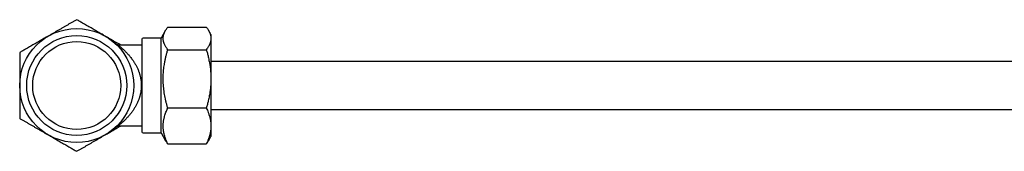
# Model space of a CAD drawing. Header units: millimetres. Extents: x 8 to 869, y 12 to 873.
# Tile 16 of 24: x 340 to 504, y 469 to 491. Entities that reach past the tile are written whole.
import ezdxf

# ---------------------------------------------------------------- set-up
doc = ezdxf.new("R2010")
doc.units = ezdxf.units.MM

msp = doc.modelspace()

# ---------------------------------------------------------------- linework, layer by layer
at = {"color": 7, "linetype": 'Continuous', "lineweight": 30}
for p, q in [((363.98, 489.64), (363.22, 488.33)), ((364.33, 490.16), (370.76, 490.16)), ((371.52, 488.93), (371.12, 489.63)), ((363.22, 488.33), (360.22, 488.33)), ((363.22, 474.16), (363.22, 488.33)), ((371.52, 488.93), (371.52, 488.28)), ((371.52, 488.28), (371.52, 481.54)), ((360.02, 487.15), (356.08, 487.15)), ((364.33, 486.4), (370.76, 486.4)), ((561.22, 484.43), (371.52, 484.43)), ((371.52, 481.54), (371.52, 473.69)), ((370.76, 476.67), (364.33, 476.67)), ((371.52, 476.43), (561.22, 476.43)), ((356.08, 473.71), (360.02, 473.71)), ((363.22, 472.53), (363.22, 474.16)), ((371.52, 473.69), (371.52, 471.93)), ((360.22, 472.53), (363.22, 472.53)), ((363.22, 472.53), (363.98, 471.23)), ((371.12, 471.23), (371.52, 471.93)), ((364.33, 470.7), (370.76, 470.7))]:
    msp.add_line(p, q, dxfattribs=at)
for radius in [9.5, 8.33, 7.33]:
    msp.add_circle((349.16, 480.43), radius, dxfattribs=at)
for centre, start, end in [((360.22, 488.13), 90, 180), ((360.22, 472.73), 180, 270)]:
    msp.add_arc(centre, 0.2, start, end, dxfattribs=at)
for points, knots in [([(349.16, 491.4), (349.02, 491.32), (348.75, 491.17), (348.34, 490.93), (347.92, 490.69), (347.51, 490.45), (347.09, 490.21), (346.67, 489.96), (346.24, 489.72), (345.81, 489.47), (345.38, 489.22), (344.94, 488.97), (344.51, 488.72), (344.09, 488.48), (343.7, 488.25), (343.33, 488.04), (342.96, 487.82), (342.59, 487.61), (342.23, 487.4), (341.86, 487.19), (341.49, 486.97), (341.12, 486.76), (340.69, 486.51), (340.2, 486.23), (339.84, 486.02), (339.66, 485.92)], [0, 0, 0, 0, 0.0440074, 0.0880182, 0.1320242, 0.1762054, 0.220392, 0.2645714, 0.3094751, 0.3543869, 0.399289, 0.4445356, 0.4897925, 0.5350387, 0.5733307, 0.611629, 0.6499216, 0.6884226, 0.7269294, 0.7654314, 0.8044604, 0.843494, 0.8825241, 0.9412614, 1, 1, 1, 1]), ([(356.52, 487.15), (356.4, 487.22), (356.14, 487.37), (355.74, 487.6), (355.31, 487.85), (354.88, 488.1), (354.44, 488.35), (354.01, 488.6), (353.59, 488.84), (353.2, 489.07), (352.83, 489.28), (352.46, 489.49), (352.09, 489.71), (351.73, 489.92), (351.36, 490.13), (350.99, 490.34), (350.62, 490.56), (350.19, 490.8), (349.7, 491.09), (349.34, 491.3), (349.16, 491.4)], [0, 0, 0, 0, 0.047628, 0.105777, 0.163938, 0.222086, 0.280679, 0.339287, 0.39788, 0.447468, 0.497064, 0.546652, 0.596511, 0.646376, 0.696236, 0.746778, 0.797326, 0.84787, 0.923934, 1, 1, 1, 1]), ([(364.33, 486.4), (364.27, 486.48), (364.15, 486.64), (364.01, 486.86), (363.91, 487.06), (363.82, 487.22), (363.75, 487.39), (363.69, 487.56), (363.64, 487.73), (363.6, 487.9), (363.58, 488.07), (363.57, 488.24), (363.57, 488.41), (363.59, 488.56), (363.61, 488.71), (363.64, 488.85), (363.69, 489), (363.74, 489.15), (363.81, 489.32), (363.9, 489.51), (364.03, 489.73), (364.17, 489.95), (364.28, 490.09), (364.33, 490.16)], [0, 0, 0, 0, 0.066012, 0.132022, 0.176204, 0.220391, 0.26457, 0.309474, 0.354386, 0.399288, 0.444535, 0.489792, 0.535039, 0.573331, 0.61163, 0.649922, 0.688424, 0.726931, 0.765433, 0.823977, 0.882523, 0.941261, 1, 1, 1, 1]), ([(370.76, 490.16), (370.82, 490.09), (370.93, 489.94), (371.06, 489.73), (371.16, 489.55), (371.24, 489.4), (371.32, 489.24), (371.38, 489.08), (371.43, 488.92), (371.47, 488.77), (371.5, 488.6), (371.52, 488.44), (371.52, 488.34), (371.52, 488.28)], [0, 0, 0, 0, 0.123624, 0.247245, 0.329939, 0.412642, 0.495333, 0.57917, 0.66302, 0.746854, 0.831231, 0.915624, 1, 1, 1, 1]), ([(356.08, 487.15), (356.07, 487.16), (356.03, 487.17), (355.97, 487.2), (355.9, 487.23), (355.84, 487.27), (355.78, 487.3), (355.72, 487.34), (355.67, 487.37), (355.63, 487.4), (355.6, 487.43), (355.57, 487.44), (355.55, 487.46), (355.54, 487.47), (355.53, 487.48), (355.52, 487.49), (355.52, 487.49), (355.51, 487.5), (355.51, 487.5), (355.5, 487.5), (355.5, 487.51), (355.5, 487.51), (355.5, 487.51), (355.5, 487.51)], [0, 0, 0, 0, 0.0478441, 0.1313351, 0.2125623, 0.2911132, 0.3664169, 0.4375956, 0.5030651, 0.5597903, 0.6042908, 0.6371912, 0.6621123, 0.6822807, 0.7001765, 0.7178637, 0.7369393, 0.7590538, 0.7864402, 0.8218738, 0.8690632, 0.9328559, 1, 1, 1, 1]), ([(360.02, 488.13), (360.02, 488.13), (360.02, 488.13), (360.02, 488.11), (360.02, 488.07), (360.02, 488.02), (360.02, 487.96), (360.02, 487.88), (360.02, 487.8), (360.02, 487.7), (360.02, 487.61), (360.02, 487.51), (360.02, 487.4), (360.02, 487.29), (360.02, 487.17), (360.02, 487.03), (360.02, 486.89), (360.02, 486.73), (360.02, 486.57), (360.02, 486.4), (360.02, 486.22), (360.02, 486.03), (360.02, 485.82), (360.02, 485.59), (360.02, 485.36), (360.02, 485.2), (360.02, 485.12)], [0, 0, 0, 0, 0.030802, 0.087005, 0.143378, 0.188447, 0.233413, 0.278353, 0.323343, 0.368461, 0.405243, 0.441949, 0.478622, 0.515303, 0.552034, 0.588857, 0.62839, 0.667847, 0.707279, 0.746738, 0.786275, 0.824411, 0.868304, 0.912152, 0.956027, 1, 1, 1, 1]), ([(371.52, 488.28), (371.52, 488.23), (371.52, 488.13), (371.5, 487.97), (371.47, 487.81), (371.43, 487.66), (371.38, 487.5), (371.32, 487.34), (371.25, 487.18), (371.17, 487.03), (371.07, 486.84), (370.93, 486.63), (370.82, 486.48), (370.76, 486.4)], [0, 0, 0, 0, 0.082164, 0.164343, 0.246508, 0.329206, 0.411919, 0.494619, 0.578679, 0.662752, 0.746815, 0.873406, 1, 1, 1, 1]), ([(339.66, 485.92), (339.66, 485.73), (339.66, 485.36), (339.66, 484.81), (339.66, 484.25), (339.66, 483.69), (339.66, 483.15), (339.66, 482.64), (339.66, 482.16), (339.66, 481.67), (339.66, 481.18), (339.66, 480.69), (339.66, 480.19), (339.66, 479.68), (339.66, 479.15), (339.66, 478.62), (339.66, 478.1), (339.66, 477.57), (339.66, 477.04), (339.66, 476.51), (339.66, 475.99), (339.66, 475.47), (339.66, 475.12), (339.66, 474.95)], [0, 0, 0, 0, 0.051468, 0.102961, 0.154456, 0.205936, 0.257393, 0.301157, 0.344957, 0.388772, 0.432583, 0.476375, 0.520132, 0.567627, 0.615154, 0.662696, 0.710231, 0.757732, 0.806168, 0.854623, 0.90309, 0.951555, 1, 1, 1, 1]), ([(356.08, 487.15), (356.08, 487.15), (356.08, 487.15), (356.1, 487.13), (356.13, 487.11), (356.18, 487.07), (356.23, 487.03), (356.28, 486.99), (356.34, 486.94), (356.41, 486.89), (356.49, 486.82), (356.58, 486.74), (356.68, 486.65), (356.78, 486.56), (356.89, 486.47), (357, 486.36), (357.12, 486.25), (357.25, 486.13), (357.38, 486), (357.51, 485.86), (357.66, 485.7), (357.82, 485.52), (358, 485.31), (358.19, 485.08), (358.37, 484.84), (358.53, 484.61), (358.68, 484.39), (358.8, 484.19), (358.93, 483.98), (359.05, 483.77), (359.16, 483.54), (359.27, 483.31), (359.38, 483.07), (359.47, 482.84), (359.55, 482.63), (359.61, 482.44), (359.67, 482.24), (359.72, 482.04), (359.77, 481.83), (359.81, 481.62), (359.85, 481.41), (359.88, 481.2), (359.9, 480.98), (359.91, 480.77), (359.92, 480.55), (359.92, 480.34), (359.91, 480.12), (359.9, 479.9), (359.88, 479.68), (359.85, 479.47), (359.82, 479.27), (359.78, 479.08), (359.74, 478.9), (359.69, 478.71), (359.64, 478.53), (359.58, 478.34), (359.52, 478.16), (359.45, 477.96), (359.35, 477.74), (359.25, 477.49), (359.13, 477.26), (359.01, 477.03), (358.88, 476.8), (358.75, 476.59), (358.61, 476.38), (358.46, 476.16), (358.3, 475.93), (358.12, 475.7), (357.94, 475.48), (357.76, 475.27), (357.57, 475.07), (357.39, 474.88), (357.21, 474.7), (357.06, 474.55), (356.94, 474.44), (356.84, 474.35), (356.74, 474.26), (356.65, 474.18), (356.56, 474.11), (356.48, 474.03), (356.4, 473.97), (356.33, 473.92), (356.28, 473.87), (356.23, 473.84), (356.19, 473.8), (356.16, 473.78), (356.13, 473.75), (356.11, 473.73), (356.09, 473.72), (356.08, 473.71), (356.08, 473.71), (356.08, 473.71), (356.08, 473.71)], [0, 0, 0, 0, 0.009663, 0.021592, 0.033523, 0.045645, 0.057767, 0.065962, 0.074169, 0.085089, 0.096032, 0.107128, 0.118224, 0.129392, 0.14056, 0.151859, 0.163172, 0.175005, 0.186839, 0.198722, 0.210605, 0.226651, 0.242724, 0.258995, 0.275295, 0.291654, 0.303807, 0.315973, 0.328268, 0.340563, 0.352933, 0.365303, 0.377827, 0.390376, 0.399718, 0.409073, 0.418537, 0.428002, 0.437529, 0.447057, 0.45671, 0.466383, 0.475725, 0.485087, 0.4946, 0.504112, 0.513707, 0.523302, 0.533054, 0.542827, 0.551421, 0.560027, 0.568729, 0.577432, 0.586183, 0.594934, 0.603776, 0.612628, 0.625182, 0.637763, 0.650519, 0.663275, 0.676117, 0.688959, 0.701958, 0.714975, 0.730918, 0.746918, 0.762945, 0.779171, 0.795425, 0.811885, 0.828376, 0.844935, 0.854987, 0.865049, 0.875202, 0.885354, 0.895561, 0.905768, 0.916086, 0.926424, 0.934465, 0.942517, 0.950666, 0.958815, 0.96702, 0.975226, 0.983541, 0.991874, 0.999916, 1, 1, 1, 1]), ([(364.33, 476.67), (364.28, 476.84), (364.19, 477.17), (364.06, 477.68), (363.94, 478.19), (363.84, 478.7), (363.75, 479.22), (363.68, 479.75), (363.62, 480.28), (363.59, 480.81), (363.57, 481.35), (363.57, 481.86), (363.59, 482.34), (363.62, 482.79), (363.67, 483.24), (363.73, 483.7), (363.8, 484.19), (363.9, 484.72), (364.03, 485.28), (364.17, 485.84), (364.28, 486.22), (364.33, 486.4)], [0, 0, 0, 0, 0.052903, 0.105834, 0.158767, 0.211683, 0.264574, 0.318637, 0.372751, 0.426877, 0.480982, 0.535037, 0.581093, 0.627178, 0.673276, 0.719368, 0.76543, 0.824055, 0.882706, 0.941364, 1, 1, 1, 1]), ([(370.76, 486.4), (370.82, 486.21), (370.93, 485.81), (371.06, 485.29), (371.16, 484.82), (371.24, 484.42), (371.32, 484.02), (371.38, 483.61), (371.43, 483.2), (371.47, 482.78), (371.5, 482.37), (371.52, 481.95), (371.52, 481.68), (371.52, 481.54)], [0, 0, 0, 0, 0.123624, 0.247245, 0.329939, 0.412642, 0.495333, 0.57917, 0.66302, 0.746854, 0.831231, 0.915624, 1, 1, 1, 1]), ([(360.02, 485.12), (360.02, 485.05), (360.02, 484.91), (360.02, 484.69), (360.02, 484.47), (360.02, 484.24), (360.02, 484.01), (360.02, 483.78), (360.02, 483.57), (360.02, 483.37), (360.02, 483.16), (360.02, 482.96), (360.02, 482.75), (360.02, 482.51), (360.02, 482.24), (360.02, 481.93), (360.02, 481.63), (360.02, 481.32), (360.02, 480.98), (360.02, 480.61), (360.02, 480.21), (360.02, 479.82), (360.02, 479.45), (360.02, 479.11), (360.02, 478.8), (360.02, 478.49), (360.02, 478.18), (360.02, 477.9), (360.02, 477.64), (360.02, 477.4), (360.02, 477.16), (360.02, 476.93), (360.02, 476.7), (360.02, 476.47), (360.02, 476.24), (360.02, 476), (360.02, 475.78), (360.02, 475.56), (360.02, 475.35), (360.02, 475.14), (360.02, 474.93), (360.02, 474.72), (360.02, 474.51), (360.02, 474.33), (360.02, 474.16), (360.02, 474.01), (360.02, 473.87), (360.02, 473.74), (360.02, 473.61), (360.02, 473.5), (360.02, 473.4), (360.02, 473.31), (360.02, 473.23), (360.02, 473.16), (360.02, 473.09), (360.02, 473.02), (360.02, 472.94), (360.02, 472.88), (360.02, 472.82), (360.02, 472.78), (360.02, 472.75), (360.02, 472.73), (360.02, 472.73), (360.02, 472.73)], [0, 0, 0, 0, 0.0153705, 0.0307131, 0.0460456, 0.0613861, 0.0767525, 0.0927287, 0.1055146, 0.1182865, 0.131055, 0.1438304, 0.1566231, 0.1694433, 0.1876288, 0.2057745, 0.2239102, 0.2420657, 0.2602708, 0.2834795, 0.3066341, 0.3297965, 0.3530287, 0.3716027, 0.3901342, 0.4086547, 0.4271962, 0.4457903, 0.4609487, 0.4760761, 0.4911896, 0.5063066, 0.5214442, 0.5366197, 0.5529123, 0.5691732, 0.5854238, 0.6016856, 0.6179799, 0.6336932, 0.6517786, 0.6698486, 0.6879327, 0.7060601, 0.721426, 0.736766, 0.7520982, 0.7674404, 0.7828107, 0.7987889, 0.8115748, 0.8243468, 0.8371152, 0.8498906, 0.8626833, 0.8755035, 0.893689, 0.9118347, 0.9299704, 0.948126, 0.966331, 0.9895397, 1, 1, 1, 1]), ([(371.52, 481.54), (371.52, 481.4), (371.52, 481.13), (371.5, 480.72), (371.47, 480.32), (371.43, 479.91), (371.38, 479.51), (371.32, 479.1), (371.25, 478.69), (371.17, 478.29), (371.07, 477.81), (370.93, 477.27), (370.82, 476.87), (370.76, 476.67)], [0, 0, 0, 0, 0.082164, 0.164343, 0.246508, 0.329206, 0.411919, 0.494619, 0.578679, 0.662752, 0.746815, 0.873406, 1, 1, 1, 1]), ([(364.33, 470.7), (364.27, 470.83), (364.15, 471.09), (364.01, 471.43), (363.91, 471.74), (363.82, 472), (363.75, 472.27), (363.69, 472.53), (363.64, 472.8), (363.6, 473.08), (363.58, 473.35), (363.57, 473.62), (363.57, 473.88), (363.59, 474.13), (363.61, 474.36), (363.64, 474.59), (363.69, 474.82), (363.74, 475.06), (363.81, 475.33), (363.9, 475.64), (364.03, 475.98), (364.17, 476.33), (364.28, 476.56), (364.33, 476.67)], [0, 0, 0, 0, 0.066012, 0.132022, 0.176204, 0.220391, 0.26457, 0.309474, 0.354386, 0.399288, 0.444535, 0.489792, 0.535039, 0.573331, 0.61163, 0.649922, 0.688424, 0.726931, 0.765433, 0.823977, 0.882523, 0.941261, 1, 1, 1, 1]), ([(370.76, 476.67), (370.82, 476.55), (370.93, 476.31), (371.06, 475.99), (371.16, 475.7), (371.24, 475.46), (371.32, 475.21), (371.38, 474.96), (371.43, 474.7), (371.47, 474.45), (371.5, 474.2), (371.52, 473.94), (371.52, 473.77), (371.52, 473.69)], [0, 0, 0, 0, 0.123624, 0.247245, 0.329939, 0.412642, 0.495333, 0.57917, 0.66302, 0.746854, 0.831231, 0.915624, 1, 1, 1, 1]), ([(339.66, 474.95), (339.79, 474.87), (340.07, 474.71), (340.48, 474.47), (340.89, 474.24), (341.31, 473.99), (341.73, 473.75), (342.15, 473.51), (342.57, 473.26), (343, 473.01), (343.44, 472.76), (343.87, 472.51), (344.31, 472.26), (344.72, 472.02), (345.11, 471.8), (345.48, 471.58), (345.85, 471.37), (346.22, 471.16), (346.59, 470.95), (346.96, 470.73), (347.33, 470.52), (347.69, 470.31), (348.12, 470.06), (348.61, 469.78), (348.98, 469.57), (349.16, 469.46)], [0, 0, 0, 0, 0.044007, 0.088018, 0.132024, 0.176205, 0.220392, 0.264571, 0.309475, 0.354387, 0.399289, 0.444536, 0.489792, 0.535039, 0.573331, 0.611629, 0.649922, 0.688423, 0.726929, 0.765431, 0.80446, 0.843494, 0.882524, 0.941261, 1, 1, 1, 1]), ([(349.16, 469.46), (349.29, 469.54), (349.57, 469.7), (349.98, 469.94), (350.39, 470.17), (350.81, 470.41), (351.23, 470.66), (351.65, 470.9), (352.07, 471.15), (352.5, 471.39), (352.94, 471.64), (353.37, 471.9), (353.81, 472.15), (354.22, 472.39), (354.61, 472.61), (354.98, 472.83), (355.35, 473.04), (355.72, 473.25), (356.09, 473.46), (356.35, 473.62), (356.5, 473.7), (356.52, 473.71)], [0, 0, 0, 0, 0.056989, 0.113983, 0.17097, 0.228185, 0.285406, 0.342618, 0.400768, 0.458928, 0.517076, 0.57567, 0.634277, 0.692871, 0.742459, 0.792055, 0.841643, 0.891502, 0.941368, 0.991228, 1, 1, 1, 1]), ([(355.5, 473.36), (355.5, 473.36), (355.5, 473.36), (355.5, 473.36), (355.5, 473.36), (355.51, 473.36), (355.51, 473.37), (355.52, 473.37), (355.52, 473.38), (355.53, 473.39), (355.54, 473.4), (355.56, 473.41), (355.58, 473.43), (355.61, 473.45), (355.66, 473.48), (355.71, 473.52), (355.77, 473.56), (355.83, 473.59), (355.9, 473.63), (355.98, 473.67), (356.04, 473.7), (356.07, 473.71), (356.08, 473.71)], [0, 0, 0, 0, 0.053551, 0.12392, 0.173932, 0.211267, 0.240231, 0.263723, 0.284086, 0.303594, 0.323385, 0.34639, 0.376043, 0.417018, 0.474591, 0.545728, 0.620494, 0.700984, 0.787062, 0.877162, 0.969988, 1, 1, 1, 1]), ([(371.52, 473.69), (371.52, 473.6), (371.52, 473.44), (371.5, 473.19), (371.47, 472.94), (371.43, 472.69), (371.38, 472.44), (371.32, 472.19), (371.25, 471.94), (371.17, 471.69), (371.07, 471.4), (370.93, 471.07), (370.82, 470.82), (370.76, 470.7)], [0, 0, 0, 0, 0.082164, 0.164343, 0.246508, 0.329206, 0.411919, 0.494619, 0.578679, 0.662752, 0.746815, 0.873406, 1, 1, 1, 1]), ([(363.98, 471.23), (364, 471.2), (364.05, 471.09), (364.17, 470.92), (364.28, 470.77), (364.33, 470.7)], [0, 0, 0, 0, 0.178682, 0.589337, 1, 1, 1, 1]), ([(370.76, 470.7), (370.82, 470.78), (370.93, 470.93), (371.05, 471.1), (371.1, 471.2), (371.11, 471.23)], [0, 0, 0, 0, 0.431995, 0.864291, 1, 1, 1, 1])]:
    msp.add_open_spline(points, degree=3, knots=knots, dxfattribs=at)

doc.saveas('drawing.dxf')
